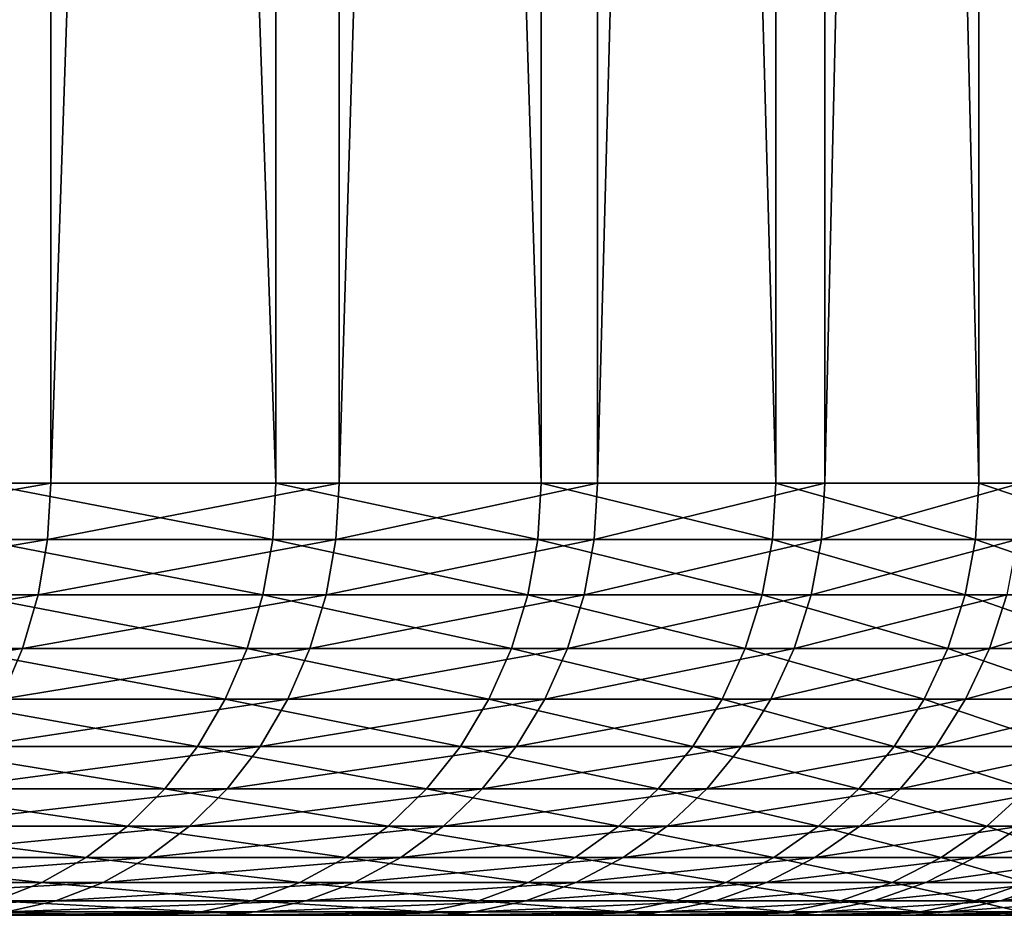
# Model space of a CAD drawing. Header units: metres. Extents: x -30 to 30, y -76 to 64.
# Tile 212 of 256: x 19.56 to 21.83, y -75.8 to -73.73. Entities that reach past the tile are written whole.
import ezdxf

# ---------------------------------------------------------------- set-up
doc = ezdxf.new("R2010")
doc.units = ezdxf.units.M
doc.layers.add('solid_508511', color=7, linetype='CONTINUOUS')

msp = doc.modelspace()

# ---------------------------------------------------------------- linework, layer by layer
at = {"layer": 'solid_508511'}
for points in [[(19.62764, -55.200001, -11.989819), (19.627636, -74.800003, -11.989826), (18.894047, -74.800003, -13.115449)], [(18.894051, -55.200001, -13.115442), (19.62764, -55.200001, -11.989819), (18.894047, -74.800003, -13.115449)], [(19.466145, -55.200001, 12.250276), (19.466154, -74.800003, 12.250259), (20.148247, -74.800003, 11.092707)], [(20.148237, -55.200001, 11.092723), (19.466145, -55.200001, 12.250276), (20.148247, -74.800003, 11.092707)], [(20.29425, -55.200001, -10.82328), (20.294245, -74.800003, -10.82329), (19.627636, -74.800003, -11.989826)], [(19.62764, -55.200001, -11.989819), (20.29425, -55.200001, -10.82328), (19.627636, -74.800003, -11.989826)], [(20.148237, -55.200001, 11.092723), (20.148247, -74.800003, 11.092707), (20.761585, -74.800003, 9.897301)], [(20.761578, -55.200001, 9.897318), (20.148237, -55.200001, 11.092723), (20.761585, -74.800003, 9.897301)], [(20.891607, -55.200001, -9.619809), (20.891603, -74.800003, -9.619819), (20.294245, -74.800003, -10.82329)], [(20.29425, -55.200001, -10.82328), (20.891607, -55.200001, -9.619809), (20.294245, -74.800003, -10.82329)], [(20.761578, -55.200001, 9.897318), (20.761585, -74.800003, 9.897301), (21.304077, -74.800003, 8.668121)], [(21.30407, -55.200001, 8.668138), (20.761578, -55.200001, 9.897318), (21.304077, -74.800003, 8.668121)], [(21.417673, -55.200001, -8.383511), (21.417669, -74.800003, -8.38352), (20.891603, -74.800003, -9.619819)], [(20.891607, -55.200001, -9.619809), (21.417673, -55.200001, -8.383511), (20.891603, -74.800003, -9.619819)], [(21.30407, -55.200001, 8.668138), (21.304077, -74.800003, 8.668121), (21.773869, -74.800003, 7.409362)], [(21.773863, -55.200001, 7.409379), (21.30407, -55.200001, 8.668138), (21.773869, -74.800003, 7.409362)], [(21.870653, -55.200001, -7.118603), (21.870649, -74.800003, -7.118614), (21.417669, -74.800003, -8.38352)], [(21.417673, -55.200001, -8.383511), (21.870653, -55.200001, -7.118603), (21.417669, -74.800003, -8.38352)], [(21.773863, -55.200001, 7.409379), (21.773869, -74.800003, 7.409362), (22.169359, -74.800003, 6.125319)], [(22.169353, -55.200001, 6.125336), (21.773863, -55.200001, 7.409379), (22.169359, -74.800003, 6.125319)], [(18.887018, -74.930527, -13.110572), (18.894047, -74.800003, -13.115449), (19.627636, -74.800003, -11.989826)], [(19.620335, -74.930527, -11.985368), (18.887018, -74.930527, -13.110572), (19.627636, -74.800003, -11.989826)], [(19.458914, -74.930527, 12.245701), (20.140753, -74.930527, 11.088578), (19.466154, -74.800003, 12.250259)], [(20.140753, -74.930527, 11.088578), (20.148247, -74.800003, 11.092707), (19.466154, -74.800003, 12.250259)], [(19.620335, -74.930527, -11.985368), (19.627636, -74.800003, -11.989826), (20.294245, -74.800003, -10.82329)], [(20.286697, -74.930527, -10.819264), (19.620335, -74.930527, -11.985368), (20.294245, -74.800003, -10.82329)], [(20.140753, -74.930527, 11.088578), (20.753864, -74.930527, 9.893618), (20.148247, -74.800003, 11.092707)], [(20.753864, -74.930527, 9.893618), (20.761585, -74.800003, 9.897301), (20.148247, -74.800003, 11.092707)], [(20.286697, -74.930527, -10.819264), (20.294245, -74.800003, -10.82329), (20.891603, -74.800003, -9.619819)], [(20.883833, -74.930527, -9.616241), (20.286697, -74.930527, -10.819264), (20.891603, -74.800003, -9.619819)], [(20.753864, -74.930527, 9.893618), (21.296152, -74.930527, 8.664895), (20.761585, -74.800003, 9.897301)], [(21.296152, -74.930527, 8.664895), (21.304077, -74.800003, 8.668121), (20.761585, -74.800003, 9.897301)], [(20.883833, -74.930527, -9.616241), (20.891603, -74.800003, -9.619819), (21.417669, -74.800003, -8.38352)], [(21.409702, -74.930527, -8.380404), (20.883833, -74.930527, -9.616241), (21.417669, -74.800003, -8.38352)], [(21.296152, -74.930527, 8.664895), (21.76577, -74.930527, 7.406605), (21.304077, -74.800003, 8.668121)], [(21.76577, -74.930527, 7.406605), (21.773869, -74.800003, 7.409362), (21.304077, -74.800003, 8.668121)], [(21.409702, -74.930527, -8.380404), (21.417669, -74.800003, -8.38352), (21.870649, -74.800003, -7.118614)], [(21.862514, -74.930527, -7.115968), (21.409702, -74.930527, -8.380404), (21.870649, -74.800003, -7.118614)], [(21.76577, -74.930527, 7.406605), (22.161114, -74.930527, 6.123039), (21.773869, -74.800003, 7.409362)], [(22.161114, -74.930527, 6.123039), (22.169359, -74.800003, 6.125319), (21.773869, -74.800003, 7.409362)], [(18.866026, -75.058945, -13.096001), (18.887018, -74.930527, -13.110572), (19.620335, -74.930527, -11.985368)], [(19.598528, -75.058945, -11.972047), (18.866026, -75.058945, -13.096001), (19.620335, -74.930527, -11.985368)], [(19.437288, -75.058945, 12.232091), (20.118368, -75.058945, 11.076255), (19.458914, -74.930527, 12.245701)], [(20.118368, -75.058945, 11.076255), (20.140753, -74.930527, 11.088578), (19.458914, -74.930527, 12.245701)], [(19.598528, -75.058945, -11.972047), (19.620335, -74.930527, -11.985368), (20.286697, -74.930527, -10.819264)], [(20.264149, -75.058945, -10.80724), (19.598528, -75.058945, -11.972047), (20.286697, -74.930527, -10.819264)], [(20.118368, -75.058945, 11.076255), (20.730799, -75.058945, 9.882622), (20.140753, -74.930527, 11.088578)], [(20.730799, -75.058945, 9.882622), (20.753864, -74.930527, 9.893618), (20.140753, -74.930527, 11.088578)], [(20.264149, -75.058945, -10.80724), (20.286697, -74.930527, -10.819264), (20.883833, -74.930527, -9.616241)], [(20.860622, -75.058945, -9.605554), (20.264149, -75.058945, -10.80724), (20.883833, -74.930527, -9.616241)], [(20.730799, -75.058945, 9.882622), (21.272484, -75.058945, 8.655265), (20.753864, -74.930527, 9.893618)], [(21.272484, -75.058945, 8.655265), (21.296152, -74.930527, 8.664895), (20.753864, -74.930527, 9.893618)], [(20.860622, -75.058945, -9.605554), (20.883833, -74.930527, -9.616241), (21.409702, -74.930527, -8.380404)], [(21.385908, -75.058945, -8.371089), (20.860622, -75.058945, -9.605554), (21.409702, -74.930527, -8.380404)], [(21.272484, -75.058945, 8.655265), (21.741579, -75.058945, 7.398373), (21.296152, -74.930527, 8.664895)], [(21.741579, -75.058945, 7.398373), (21.76577, -74.930527, 7.406605), (21.296152, -74.930527, 8.664895)], [(21.385908, -75.058945, -8.371089), (21.409702, -74.930527, -8.380404), (21.862514, -74.930527, -7.115968)], [(21.838217, -75.058945, -7.108059), (21.385908, -75.058945, -8.371089), (21.862514, -74.930527, -7.115968)], [(21.741579, -75.058945, 7.398373), (22.136482, -75.058945, 6.116234), (21.76577, -74.930527, 7.406605)], [(22.136482, -75.058945, 6.116234), (22.161114, -74.930527, 6.123039), (21.76577, -74.930527, 7.406605)], [(18.831432, -75.182922, -13.071986), (18.866026, -75.058945, -13.096001), (19.598528, -75.058945, -11.972047)], [(19.56259, -75.182922, -11.950094), (18.831432, -75.182922, -13.071986), (19.598528, -75.058945, -11.972047)], [(19.401646, -75.182922, 12.209661), (20.081478, -75.182922, 11.055944), (19.437288, -75.058945, 12.232091)], [(20.081478, -75.182922, 11.055944), (20.118368, -75.058945, 11.076255), (19.437288, -75.058945, 12.232091)], [(19.56259, -75.182922, -11.950094), (19.598528, -75.058945, -11.972047), (20.264149, -75.058945, -10.80724)], [(20.226992, -75.182922, -10.787422), (19.56259, -75.182922, -11.950094), (20.264149, -75.058945, -10.80724)], [(20.081478, -75.182922, 11.055944), (20.692783, -75.182922, 9.8645), (20.118368, -75.058945, 11.076255)], [(20.692783, -75.182922, 9.8645), (20.730799, -75.058945, 9.882622), (20.118368, -75.058945, 11.076255)], [(20.226992, -75.182922, -10.787422), (20.264149, -75.058945, -10.80724), (20.860622, -75.058945, -9.605554)], [(20.822369, -75.182922, -9.58794), (20.226992, -75.182922, -10.787422), (20.860622, -75.058945, -9.605554)], [(20.692783, -75.182922, 9.8645), (21.233477, -75.182922, 8.639394), (20.730799, -75.058945, 9.882622)], [(21.233477, -75.182922, 8.639394), (21.272484, -75.058945, 8.655265), (20.730799, -75.058945, 9.882622)], [(20.822369, -75.182922, -9.58794), (20.860622, -75.058945, -9.605554), (21.385908, -75.058945, -8.371089)], [(21.346693, -75.182922, -8.355739), (20.822369, -75.182922, -9.58794), (21.385908, -75.058945, -8.371089)], [(21.233477, -75.182922, 8.639394), (21.701712, -75.182922, 7.384807), (21.272484, -75.058945, 8.655265)], [(21.701712, -75.182922, 7.384807), (21.741579, -75.058945, 7.398373), (21.272484, -75.058945, 8.655265)], [(21.346693, -75.182922, -8.355739), (21.385908, -75.058945, -8.371089), (21.838217, -75.058945, -7.108059)], [(21.798172, -75.182922, -7.095025), (21.346693, -75.182922, -8.355739), (21.838217, -75.058945, -7.108059)], [(21.701712, -75.182922, 7.384807), (22.095892, -75.182922, 6.105019), (21.741579, -75.058945, 7.398373)], [(22.095892, -75.182922, 6.105019), (22.136482, -75.058945, 6.116234), (21.741579, -75.058945, 7.398373)], [(21.798172, -75.182922, -7.095025), (21.838217, -75.058945, -7.108059), (22.216003, -75.058945, -5.820773)], [(22.175266, -75.182922, -5.810099), (21.798172, -75.182922, -7.095025), (22.216003, -75.058945, -5.820773)], [(18.783827, -75.300339, -13.03894), (18.831432, -75.182922, -13.071986), (19.56259, -75.182922, -11.950094)], [(19.513136, -75.300339, -11.919885), (18.783827, -75.300339, -13.03894), (19.56259, -75.182922, -11.950094)], [(19.352598, -75.300339, 12.178795), (20.030712, -75.300339, 11.027995), (19.401646, -75.182922, 12.209661)], [(20.030712, -75.300339, 11.027995), (20.081478, -75.182922, 11.055944), (19.401646, -75.182922, 12.209661)], [(19.513136, -75.300339, -11.919885), (19.56259, -75.182922, -11.950094), (20.226992, -75.182922, -10.787422)], [(20.175858, -75.300339, -10.760153), (19.513136, -75.300339, -11.919885), (20.226992, -75.182922, -10.787422)], [(20.030712, -75.300339, 11.027995), (20.640472, -75.300339, 9.839563), (20.081478, -75.182922, 11.055944)], [(20.640472, -75.300339, 9.839563), (20.692783, -75.182922, 9.8645), (20.081478, -75.182922, 11.055944)], [(20.175858, -75.300339, -10.760153), (20.226992, -75.182922, -10.787422), (20.822369, -75.182922, -9.58794)], [(20.769732, -75.300339, -9.563702), (20.175858, -75.300339, -10.760153), (20.822369, -75.182922, -9.58794)], [(20.640472, -75.300339, 9.839563), (21.1798, -75.300339, 8.617554), (20.692783, -75.182922, 9.8645)], [(21.1798, -75.300339, 8.617554), (21.233477, -75.182922, 8.639394), (20.692783, -75.182922, 9.8645)], [(20.769732, -75.300339, -9.563702), (20.822369, -75.182922, -9.58794), (21.346693, -75.182922, -8.355739)], [(21.292728, -75.300339, -8.334616), (20.769732, -75.300339, -9.563702), (21.346693, -75.182922, -8.355739)], [(21.1798, -75.300339, 8.617554), (21.646851, -75.300339, 7.366138), (21.233477, -75.182922, 8.639394)], [(21.646851, -75.300339, 7.366138), (21.701712, -75.182922, 7.384807), (21.233477, -75.182922, 8.639394)], [(21.292728, -75.300339, -8.334616), (21.346693, -75.182922, -8.355739), (21.798172, -75.182922, -7.095025)], [(21.743067, -75.300339, -7.077089), (21.292728, -75.300339, -8.334616), (21.798172, -75.182922, -7.095025)], [(21.646851, -75.300339, 7.366138), (22.040033, -75.300339, 6.089586), (21.701712, -75.182922, 7.384807)], [(22.040033, -75.300339, 6.089586), (22.095892, -75.182922, 6.105019), (21.701712, -75.182922, 7.384807)], [(21.743067, -75.300339, -7.077089), (21.798172, -75.182922, -7.095025), (22.175266, -75.182922, -5.810099)], [(22.119207, -75.300339, -5.795412), (21.743067, -75.300339, -7.077089), (22.175266, -75.182922, -5.810099)], [(19.290989, -75.40918, 12.140023), (19.966944, -75.40918, 10.992887), (19.352598, -75.300339, 12.178795)], [(19.966944, -75.40918, 10.992887), (20.030712, -75.300339, 11.027995), (19.352598, -75.300339, 12.178795)], [(19.451015, -75.40918, -11.881937), (19.513136, -75.300339, -11.919885), (20.175858, -75.300339, -10.760153)], [(20.111628, -75.40918, -10.725897), (19.451015, -75.40918, -11.881937), (20.175858, -75.300339, -10.760153)], [(19.966944, -75.40918, 10.992887), (20.574762, -75.40918, 9.808238), (20.030712, -75.300339, 11.027995)], [(20.574762, -75.40918, 9.808238), (20.640472, -75.300339, 9.839563), (20.030712, -75.300339, 11.027995)], [(20.111628, -75.40918, -10.725897), (20.175858, -75.300339, -10.760153), (20.769732, -75.300339, -9.563702)], [(20.703609, -75.40918, -9.533256), (20.111628, -75.40918, -10.725897), (20.769732, -75.300339, -9.563702)], [(20.574762, -75.40918, 9.808238), (21.112371, -75.40918, 8.590119), (20.640472, -75.300339, 9.839563)], [(21.112371, -75.40918, 8.590119), (21.1798, -75.300339, 8.617554), (20.640472, -75.300339, 9.839563)], [(20.703609, -75.40918, -9.533256), (20.769732, -75.300339, -9.563702), (21.292728, -75.300339, -8.334616)], [(21.224943, -75.40918, -8.308083), (20.703609, -75.40918, -9.533256), (21.292728, -75.300339, -8.334616)], [(21.112371, -75.40918, 8.590119), (21.577936, -75.40918, 7.342688), (21.1798, -75.300339, 8.617554)], [(21.577936, -75.40918, 7.342688), (21.646851, -75.300339, 7.366138), (21.1798, -75.300339, 8.617554)], [(21.224943, -75.40918, -8.308083), (21.292728, -75.300339, -8.334616), (21.743067, -75.300339, -7.077089)], [(21.673847, -75.40918, -7.054559), (21.224943, -75.40918, -8.308083), (21.743067, -75.300339, -7.077089)], [(21.577936, -75.40918, 7.342688), (21.969868, -75.40918, 6.070199), (21.646851, -75.300339, 7.366138)], [(21.969868, -75.40918, 6.070199), (22.040033, -75.300339, 6.089586), (21.646851, -75.300339, 7.366138)], [(21.673847, -75.40918, -7.054559), (21.743067, -75.300339, -7.077089), (22.119207, -75.300339, -5.795412)], [(22.04879, -75.40918, -5.776961), (21.673847, -75.40918, -7.054559), (22.119207, -75.300339, -5.795412)], [(19.217873, -75.507568, 12.09401), (19.891266, -75.507568, 10.951221), (19.290989, -75.40918, 12.140023)], [(19.891266, -75.507568, 10.951221), (19.966944, -75.40918, 10.992887), (19.290989, -75.40918, 12.140023)], [(19.377291, -75.507568, -11.836902), (19.451015, -75.40918, -11.881937), (20.111628, -75.40918, -10.725897)], [(20.0354, -75.507568, -10.685244), (19.377291, -75.507568, -11.836902), (20.111628, -75.40918, -10.725897)], [(19.891266, -75.507568, 10.951221), (20.49678, -75.507568, 9.771063), (19.966944, -75.40918, 10.992887)], [(20.49678, -75.507568, 9.771063), (20.574762, -75.40918, 9.808238), (19.966944, -75.40918, 10.992887)], [(20.0354, -75.507568, -10.685244), (20.111628, -75.40918, -10.725897), (20.703609, -75.40918, -9.533256)], [(20.625139, -75.507568, -9.497123), (20.0354, -75.507568, -10.685244), (20.703609, -75.40918, -9.533256)], [(20.49678, -75.507568, 9.771063), (21.032352, -75.507568, 8.557561), (20.574762, -75.40918, 9.808238)], [(21.032352, -75.507568, 8.557561), (21.112371, -75.40918, 8.590119), (20.574762, -75.40918, 9.808238)], [(20.625139, -75.507568, -9.497123), (20.703609, -75.40918, -9.533256), (21.224943, -75.40918, -8.308083)], [(21.144495, -75.507568, -8.276593), (20.625139, -75.507568, -9.497123), (21.224943, -75.40918, -8.308083)], [(21.032352, -75.507568, 8.557561), (21.496151, -75.507568, 7.314857), (21.112371, -75.40918, 8.590119)], [(21.496151, -75.507568, 7.314857), (21.577936, -75.40918, 7.342688), (21.112371, -75.40918, 8.590119)], [(21.144495, -75.507568, -8.276593), (21.224943, -75.40918, -8.308083), (21.673847, -75.40918, -7.054559)], [(21.591698, -75.507568, -7.02782), (21.144495, -75.507568, -8.276593), (21.673847, -75.40918, -7.054559)], [(21.496151, -75.507568, 7.314857), (21.886597, -75.507568, 6.047192), (21.577936, -75.40918, 7.342688)], [(21.886597, -75.507568, 6.047192), (21.969868, -75.40918, 6.070199), (21.577936, -75.40918, 7.342688)], [(21.591698, -75.507568, -7.02782), (21.673847, -75.40918, -7.054559), (22.04879, -75.40918, -5.776961)], [(21.965219, -75.507568, -5.755065), (21.591698, -75.507568, -7.02782), (22.04879, -75.40918, -5.776961)], [(19.134501, -75.593834, 12.041544), (19.804974, -75.593834, 10.903713), (19.217873, -75.507568, 12.09401)], [(19.804974, -75.593834, 10.903713), (19.891266, -75.507568, 10.951221), (19.217873, -75.507568, 12.09401)], [(19.29323, -75.593834, -11.785551), (19.377291, -75.507568, -11.836902), (20.0354, -75.507568, -10.685244)], [(19.948483, -75.593834, -10.638889), (19.29323, -75.593834, -11.785551), (20.0354, -75.507568, -10.685244)], [(19.804974, -75.593834, 10.903713), (20.407862, -75.593834, 9.728674), (19.891266, -75.507568, 10.951221)], [(20.407862, -75.593834, 9.728674), (20.49678, -75.507568, 9.771063), (19.891266, -75.507568, 10.951221)], [(19.948483, -75.593834, -10.638889), (20.0354, -75.507568, -10.685244), (20.625139, -75.507568, -9.497123)], [(20.535664, -75.593834, -9.455922), (19.948483, -75.593834, -10.638889), (20.625139, -75.507568, -9.497123)], [(20.407862, -75.593834, 9.728674), (20.941109, -75.593834, 8.520436), (20.49678, -75.507568, 9.771063)], [(20.941109, -75.593834, 8.520436), (21.032352, -75.507568, 8.557561), (20.49678, -75.507568, 9.771063)], [(20.535664, -75.593834, -9.455922), (20.625139, -75.507568, -9.497123), (21.144495, -75.507568, -8.276593)], [(21.052767, -75.593834, -8.240687), (20.535664, -75.593834, -9.455922), (21.144495, -75.507568, -8.276593)], [(20.941109, -75.593834, 8.520436), (21.402897, -75.593834, 7.283124), (21.032352, -75.507568, 8.557561)], [(21.402897, -75.593834, 7.283124), (21.496151, -75.507568, 7.314857), (21.032352, -75.507568, 8.557561)], [(21.052767, -75.593834, -8.240687), (21.144495, -75.507568, -8.276593), (21.591698, -75.507568, -7.02782)], [(21.49803, -75.593834, -6.997332), (21.052767, -75.593834, -8.240687), (21.591698, -75.507568, -7.02782)], [(21.402897, -75.593834, 7.283124), (21.791649, -75.593834, 6.020958), (21.496151, -75.507568, 7.314857)], [(21.791649, -75.593834, 6.020958), (21.886597, -75.507568, 6.047192), (21.496151, -75.507568, 7.314857)], [(21.49803, -75.593834, -6.997332), (21.591698, -75.507568, -7.02782), (21.965219, -75.507568, -5.755065)], [(21.86993, -75.593834, -5.730099), (21.49803, -75.593834, -6.997332), (21.965219, -75.507568, -5.755065)], [(21.791649, -75.593834, 6.020958), (22.106039, -75.593834, 4.738245), (21.886597, -75.507568, 6.047192)], [(19.042307, -75.666481, 11.983524), (19.709547, -75.666481, 10.851176), (19.134501, -75.593834, 12.041544)], [(19.709547, -75.666481, 10.851176), (19.804974, -75.593834, 10.903713), (19.134501, -75.593834, 12.041544)], [(19.20027, -75.666481, -11.728765), (19.29323, -75.593834, -11.785551), (19.948483, -75.593834, -10.638889)], [(19.852365, -75.666481, -10.587628), (19.20027, -75.666481, -11.728765), (19.948483, -75.593834, -10.638889)], [(19.709547, -75.666481, 10.851176), (20.30953, -75.666481, 9.681799), (19.804974, -75.593834, 10.903713)], [(20.30953, -75.666481, 9.681799), (20.407862, -75.593834, 9.728674), (19.804974, -75.593834, 10.903713)], [(19.852365, -75.666481, -10.587628), (19.948483, -75.593834, -10.638889), (20.535664, -75.593834, -9.455922)], [(20.436716, -75.666481, -9.410361), (19.852365, -75.666481, -10.587628), (20.535664, -75.593834, -9.455922)], [(20.30953, -75.666481, 9.681799), (20.84021, -75.666481, 8.479383), (20.407862, -75.593834, 9.728674)], [(20.84021, -75.666481, 8.479383), (20.941109, -75.593834, 8.520436), (20.407862, -75.593834, 9.728674)], [(20.436716, -75.666481, -9.410361), (20.535664, -75.593834, -9.455922), (21.052767, -75.593834, -8.240687)], [(20.951328, -75.666481, -8.200982), (20.436716, -75.666481, -9.410361), (21.052767, -75.593834, -8.240687)], [(20.84021, -75.666481, 8.479383), (21.299772, -75.666481, 7.248032), (20.941109, -75.593834, 8.520436)], [(21.299772, -75.666481, 7.248032), (21.402897, -75.593834, 7.283124), (20.941109, -75.593834, 8.520436)], [(20.951328, -75.666481, -8.200982), (21.052767, -75.593834, -8.240687), (21.49803, -75.593834, -6.997332)], [(21.394445, -75.666481, -6.963617), (20.951328, -75.666481, -8.200982), (21.49803, -75.593834, -6.997332)], [(21.299772, -75.666481, 7.248032), (21.686651, -75.666481, 5.991947), (21.402897, -75.593834, 7.283124)], [(21.394445, -75.666481, -6.963617), (21.49803, -75.593834, -6.997332), (21.86993, -75.593834, -5.730099)], [(21.764555, -75.666481, -5.70249), (21.394445, -75.666481, -6.963617), (21.86993, -75.593834, -5.730099)], [(21.686651, -75.666481, 5.991947), (21.791649, -75.593834, 6.020958), (21.402897, -75.593834, 7.283124)], [(21.686651, -75.666481, 5.991947), (21.999525, -75.666481, 4.715415), (21.791649, -75.593834, 6.020958)], [(21.764555, -75.666481, -5.70249), (21.86993, -75.593834, -5.730099), (22.167204, -75.593834, -4.443312)], [(22.060396, -75.666481, -4.421903), (21.764555, -75.666481, -5.70249), (22.167204, -75.593834, -4.443312)], [(21.999525, -75.666481, 4.715415), (22.106039, -75.593834, 4.738245), (21.791649, -75.593834, 6.020958)], [(18.942867, -75.724281, 11.920947), (19.606625, -75.724281, 10.794512), (19.042307, -75.666481, 11.983524)], [(19.606625, -75.724281, 10.794512), (19.709547, -75.666481, 10.851176), (19.042307, -75.666481, 11.983524)], [(19.100006, -75.724281, -11.667518), (19.20027, -75.666481, -11.728765), (19.852365, -75.666481, -10.587628)], [(19.748697, -75.724281, -10.532339), (19.100006, -75.724281, -11.667518), (19.852365, -75.666481, -10.587628)], [(19.606625, -75.724281, 10.794512), (20.203476, -75.724281, 9.631241), (19.709547, -75.666481, 10.851176)], [(20.203476, -75.724281, 9.631241), (20.30953, -75.666481, 9.681799), (19.709547, -75.666481, 10.851176)], [(19.748697, -75.724281, -10.532339), (19.852365, -75.666481, -10.587628), (20.436716, -75.666481, -9.410361)], [(20.329996, -75.724281, -9.36122), (19.748697, -75.724281, -10.532339), (20.436716, -75.666481, -9.410361)], [(20.203476, -75.724281, 9.631241), (20.731382, -75.724281, 8.435103), (20.30953, -75.666481, 9.681799)], [(20.731382, -75.724281, 8.435103), (20.84021, -75.666481, 8.479383), (20.30953, -75.666481, 9.681799)], [(20.329996, -75.724281, -9.36122), (20.436716, -75.666481, -9.410361), (20.951328, -75.666481, -8.200982)], [(20.841921, -75.724281, -8.158156), (20.329996, -75.724281, -9.36122), (20.951328, -75.666481, -8.200982)], [(20.731382, -75.724281, 8.435103), (21.188545, -75.724281, 7.210183), (20.84021, -75.666481, 8.479383)], [(21.188545, -75.724281, 7.210183), (21.299772, -75.666481, 7.248032), (20.84021, -75.666481, 8.479383)], [(20.841921, -75.724281, -8.158156), (20.951328, -75.666481, -8.200982), (21.394445, -75.666481, -6.963617)], [(21.282724, -75.724281, -6.927253), (20.841921, -75.724281, -8.158156), (21.394445, -75.666481, -6.963617)], [(21.188545, -75.724281, 7.210183), (21.573404, -75.724281, 5.960658), (21.299772, -75.666481, 7.248032)], [(21.282724, -75.724281, -6.927253), (21.394445, -75.666481, -6.963617), (21.764555, -75.666481, -5.70249)], [(21.650902, -75.724281, -5.672711), (21.282724, -75.724281, -6.927253), (21.764555, -75.666481, -5.70249)], [(21.573404, -75.724281, 5.960658), (21.686651, -75.666481, 5.991947), (21.299772, -75.666481, 7.248032)], [(21.573404, -75.724281, 5.960658), (21.884645, -75.724281, 4.690792), (21.686651, -75.666481, 5.991947)], [(21.650902, -75.724281, -5.672711), (21.764555, -75.666481, -5.70249), (22.060396, -75.666481, -4.421903)], [(21.945196, -75.724281, -4.398812), (21.650902, -75.724281, -5.672711), (22.060396, -75.666481, -4.421903)], [(21.884645, -75.724281, 4.690792), (21.999525, -75.666481, 4.715415), (21.686651, -75.666481, 5.991947)], [(19.497969, -75.766228, 10.734691), (19.606625, -75.724281, 10.794512), (18.942867, -75.724281, 11.920947)], [(18.994158, -75.766228, -11.602859), (19.100006, -75.724281, -11.667518), (19.748697, -75.724281, -10.532339)], [(19.639254, -75.766228, -10.473971), (18.994158, -75.766228, -11.602859), (19.748697, -75.724281, -10.532339)], [(19.497969, -75.766228, 10.734691), (20.091511, -75.766228, 9.577867), (19.606625, -75.724281, 10.794512)], [(20.091511, -75.766228, 9.577867), (20.203476, -75.724281, 9.631241), (19.606625, -75.724281, 10.794512)], [(19.639254, -75.766228, -10.473971), (19.748697, -75.724281, -10.532339), (20.329996, -75.724281, -9.36122)], [(20.217331, -75.766228, -9.309342), (19.639254, -75.766228, -10.473971), (20.329996, -75.724281, -9.36122)], [(20.091511, -75.766228, 9.577867), (20.616493, -75.766228, 8.388358), (20.203476, -75.724281, 9.631241)], [(20.616493, -75.766228, 8.388358), (20.731382, -75.724281, 8.435103), (20.203476, -75.724281, 9.631241)], [(20.217331, -75.766228, -9.309342), (20.329996, -75.724281, -9.36122), (20.841921, -75.724281, -8.158156)], [(20.726419, -75.766228, -8.112946), (20.217331, -75.766228, -9.309342), (20.841921, -75.724281, -8.158156)], [(20.616493, -75.766228, 8.388358), (21.071123, -75.766228, 7.170226), (20.731382, -75.724281, 8.435103)], [(20.726419, -75.766228, -8.112946), (20.841921, -75.724281, -8.158156), (21.282724, -75.724281, -6.927253)], [(21.16478, -75.766228, -6.888864), (20.726419, -75.766228, -8.112946), (21.282724, -75.724281, -6.927253)], [(21.071123, -75.766228, 7.170226), (21.188545, -75.724281, 7.210183), (20.731382, -75.724281, 8.435103)], [(21.071123, -75.766228, 7.170226), (21.453848, -75.766228, 5.927625), (21.188545, -75.724281, 7.210183)], [(21.16478, -75.766228, -6.888864), (21.282724, -75.724281, -6.927253), (21.650902, -75.724281, -5.672711)], [(21.530916, -75.766228, -5.641274), (21.16478, -75.766228, -6.888864), (21.650902, -75.724281, -5.672711)], [(21.453848, -75.766228, 5.927625), (21.573404, -75.724281, 5.960658), (21.188545, -75.724281, 7.210183)], [(21.453848, -75.766228, 5.927625), (21.763365, -75.766228, 4.664796), (21.573404, -75.724281, 5.960658)], [(21.530916, -75.766228, -5.641274), (21.650902, -75.724281, -5.672711), (21.945196, -75.724281, -4.398812)], [(21.823582, -75.766228, -4.374434), (21.530916, -75.766228, -5.641274), (21.945196, -75.724281, -4.398812)], [(21.763365, -75.766228, 4.664796), (21.884645, -75.724281, 4.690792), (21.573404, -75.724281, 5.960658)], [(21.763365, -75.766228, 4.664796), (21.998613, -75.766228, 3.38605), (21.884645, -75.724281, 4.690792)], [(21.823582, -75.766228, -4.374434), (21.945196, -75.724281, -4.398812), (22.164604, -75.724281, -3.109902)], [(22.041773, -75.766228, -3.092667), (21.823582, -75.766228, -4.374434), (22.164604, -75.724281, -3.109902)], [(18.884539, -75.791618, -11.535897), (18.994158, -75.766228, -11.602859), (19.639254, -75.766228, -10.473971)], [(19.525913, -75.791618, -10.413525), (18.884539, -75.791618, -11.535897), (19.639254, -75.766228, -10.473971)], [(19.385443, -75.791618, 10.672739), (19.975561, -75.791618, 9.522591), (19.497969, -75.766228, 10.734691)], [(19.975561, -75.791618, 9.522591), (20.091511, -75.766228, 9.577867), (19.497969, -75.766228, 10.734691)], [(19.525913, -75.791618, -10.413525), (19.639254, -75.766228, -10.473971), (20.217331, -75.766228, -9.309342)], [(20.100655, -75.791618, -9.255616), (19.525913, -75.791618, -10.413525), (20.217331, -75.766228, -9.309342)], [(19.975561, -75.791618, 9.522591), (20.497513, -75.791618, 8.339948), (20.091511, -75.766228, 9.577867)], [(20.497513, -75.791618, 8.339948), (20.616493, -75.766228, 8.388358), (20.091511, -75.766228, 9.577867)], [(20.100655, -75.791618, -9.255616), (20.217331, -75.766228, -9.309342), (20.726419, -75.766228, -8.112946)], [(20.606804, -75.791618, -8.066125), (20.100655, -75.791618, -9.255616), (20.726419, -75.766228, -8.112946)], [(20.497513, -75.791618, 8.339948), (20.949518, -75.791618, 7.128845), (20.616493, -75.766228, 8.388358)], [(20.606804, -75.791618, -8.066125), (20.726419, -75.766228, -8.112946), (21.16478, -75.766228, -6.888864)], [(21.042635, -75.791618, -6.849107), (20.606804, -75.791618, -8.066125), (21.16478, -75.766228, -6.888864)], [(20.949518, -75.791618, 7.128845), (21.071123, -75.766228, 7.170226), (20.616493, -75.766228, 8.388358)], [(20.949518, -75.791618, 7.128845), (21.330034, -75.791618, 5.893415), (21.071123, -75.766228, 7.170226)], [(21.042635, -75.791618, -6.849107), (21.16478, -75.766228, -6.888864), (21.530916, -75.766228, -5.641274)], [(21.406658, -75.791618, -5.608718), (21.042635, -75.791618, -6.849107), (21.530916, -75.766228, -5.641274)], [(21.330034, -75.791618, 5.893415), (21.453848, -75.766228, 5.927625), (21.071123, -75.766228, 7.170226)], [(21.330034, -75.791618, 5.893415), (21.637764, -75.791618, 4.637875), (21.453848, -75.766228, 5.927625)], [(21.406658, -75.791618, -5.608718), (21.530916, -75.766228, -5.641274), (21.823582, -75.766228, -4.374434)], [(21.697634, -75.791618, -4.349189), (21.406658, -75.791618, -5.608718), (21.823582, -75.766228, -4.374434)], [(21.637764, -75.791618, 4.637875), (21.763365, -75.766228, 4.664796), (21.453848, -75.766228, 5.927625)], [(21.637764, -75.791618, 4.637875), (21.871656, -75.791618, 3.366508), (21.763365, -75.766228, 4.664796)], [(21.697634, -75.791618, -4.349189), (21.823582, -75.766228, -4.374434), (22.041773, -75.766228, -3.092667)], [(21.914566, -75.791618, -3.074819), (21.697634, -75.791618, -4.349189), (22.041773, -75.766228, -3.092667)], [(21.871656, -75.791618, 3.366508), (21.998613, -75.766228, 3.38605), (21.763365, -75.766228, 4.664796)], [(-21.391874, -75.800003, 5.136892), (21.391874, -75.800003, 5.136892), (21.227554, -75.800003, 5.778483)], [(-21.227554, -75.800003, 5.778483), (-21.391874, -75.800003, 5.136892), (21.227554, -75.800003, 5.778483)], [(0, -75.800003, 4.95), (21.391874, -75.800003, 5.136892), (-21.391874, -75.800003, 5.136892)], [(-21.337389, -75.800003, -5.358715), (21.337389, -75.800003, -5.358714), (21.489029, -75.800003, -4.713971)], [(0, -75.800003, -4.95), (-21.337389, -75.800003, -5.358715), (21.489029, -75.800003, -4.713971)], [(-21.337389, -75.800003, -5.358715), (-21.166388, -75.800003, -5.998662), (21.337389, -75.800003, -5.358714)], [(-21.227554, -75.800003, 5.778483), (21.227554, -75.800003, 5.778483), (21.04397, -75.800003, 6.414927)], [(-21.04397, -75.800003, 6.414927), (-21.227554, -75.800003, 5.778483), (21.04397, -75.800003, 6.414927)], [(-21.166388, -75.800003, -5.998662), (21.166389, -75.800003, -5.998662), (21.337389, -75.800003, -5.358714)], [(-21.166388, -75.800003, -5.998662), (-20.976229, -75.800003, -6.633078), (21.166389, -75.800003, -5.998662)], [(-21.04397, -75.800003, 6.414927), (21.04397, -75.800003, 6.414927), (20.841322, -75.800003, 7.045511)], [(-20.841322, -75.800003, 7.04551), (-21.04397, -75.800003, 6.414927), (20.841322, -75.800003, 7.045511)], [(-20.976229, -75.800003, -6.633078), (20.976229, -75.800003, -6.633078), (21.166389, -75.800003, -5.998662)], [(-20.976229, -75.800003, -6.633078), (-20.767052, -75.800003, -7.261513), (20.976229, -75.800003, -6.633078)], [(-20.841322, -75.800003, 7.04551), (20.841322, -75.800003, 7.045511), (20.619801, -75.800003, 7.669664)], [(-20.619801, -75.800003, 7.669664), (-20.841322, -75.800003, 7.04551), (20.619801, -75.800003, 7.669664)], [(-20.767052, -75.800003, -7.261513), (20.767052, -75.800003, -7.261513), (20.976229, -75.800003, -6.633078)], [(-20.767052, -75.800003, -7.261513), (-20.539024, -75.800003, -7.883429), (20.767052, -75.800003, -7.261513)], [(-20.619801, -75.800003, 7.669664), (20.619801, -75.800003, 7.669664), (20.379559, -75.800003, 8.286953)], [(-20.379559, -75.800003, 8.286953), (-20.619801, -75.800003, 7.669664), (20.379559, -75.800003, 8.286953)], [(-20.539024, -75.800003, -7.883429), (20.539024, -75.800003, -7.883429), (20.767052, -75.800003, -7.261513)], [(-20.539024, -75.800003, -7.883429), (-20.292414, -75.800003, -8.498107), (20.539024, -75.800003, -7.883429)], [(-20.379559, -75.800003, 8.286953), (20.379559, -75.800003, 8.286953), (20.120855, -75.800003, 8.896688)], [(-20.120855, -75.800003, 8.896688), (-20.379559, -75.800003, 8.286953), (20.120855, -75.800003, 8.896688)], [(-20.292414, -75.800003, -8.498107), (20.292416, -75.800003, -8.498107), (20.539024, -75.800003, -7.883429)], [(-20.292414, -75.800003, -8.498107), (-20.027405, -75.800003, -9.105111), (20.292416, -75.800003, -8.498107)], [(-20.120855, -75.800003, 8.896688), (20.120855, -75.800003, 8.896688), (19.843939, -75.800003, 9.498316)], [(-19.843939, -75.800003, 9.498316), (-20.120855, -75.800003, 8.896688), (19.843939, -75.800003, 9.498316)], [(-20.027405, -75.800003, -9.105111), (20.027405, -75.800003, -9.10511), (20.292416, -75.800003, -8.498107)], [(-20.027405, -75.800003, -9.105111), (-19.744209, -75.800003, -9.703924), (20.027405, -75.800003, -9.10511)], [(-19.843939, -75.800003, 9.498316), (19.843939, -75.800003, 9.498316), (19.548998, -75.800003, 10.091417)], [(-19.744209, -75.800003, -9.703924), (19.744209, -75.800003, -9.703924), (20.027405, -75.800003, -9.10511)], [(-19.744209, -75.800003, -9.703924), (-19.443161, -75.800003, -10.293853), (19.744209, -75.800003, -9.703924)], [(-19.443161, -75.800003, -10.293853), (19.443161, -75.800003, -10.293853), (19.744209, -75.800003, -9.703924)], [(0.451952, -75.800003, 4.929318), (21.391874, -75.800003, 5.136892), (0, -75.800003, 4.95)], [(0.451975, -75.800003, -4.929316), (0, -75.800003, -4.95), (21.489029, -75.800003, -4.713971)], [(0.451952, -75.800003, 4.929318), (0.90327, -75.800003, 4.86689), (21.391874, -75.800003, 5.136892)], [(0.903297, -75.800003, -4.866885), (0.451975, -75.800003, -4.929316), (21.489029, -75.800003, -4.713971)], [(0.90327, -75.800003, 4.86689), (1.348695, -75.800003, 4.762718), (21.391874, -75.800003, 5.136892)], [(1.348716, -75.800003, -4.762712), (0.903297, -75.800003, -4.866885), (21.489029, -75.800003, -4.713971)], [(1.348695, -75.800003, 4.762718), (1.783321, -75.800003, 4.6176), (21.391874, -75.800003, 5.136892)], [(1.783332, -75.800003, -4.617596), (1.348716, -75.800003, -4.762712), (21.489029, -75.800003, -4.713971)], [(1.783321, -75.800003, 4.6176), (21.536818, -75.800003, 4.490602), (21.391874, -75.800003, 5.136892)], [(1.783321, -75.800003, 4.6176), (2.202208, -75.800003, 4.433146), (21.536818, -75.800003, 4.490602)], [(1.783332, -75.800003, -4.617596), (21.489029, -75.800003, -4.713971), (21.621189, -75.800003, -4.06499)], [(2.202213, -75.800003, -4.433144), (1.783332, -75.800003, -4.617596), (21.621189, -75.800003, -4.06499)], [(2.202208, -75.800003, 4.433146), (2.601942, -75.800003, 4.210984), (21.536818, -75.800003, 4.490602)], [(2.601943, -75.800003, -4.210983), (2.202213, -75.800003, -4.433144), (21.621189, -75.800003, -4.06499)], [(2.601942, -75.800003, 4.210984), (2.979606, -75.800003, 3.952777), (21.536818, -75.800003, 4.490602)], [(2.979609, -75.800003, -3.952775), (2.601943, -75.800003, -4.210983), (21.621189, -75.800003, -4.06499)], [(2.979606, -75.800003, 3.952777), (21.662245, -75.800003, 3.840192), (21.536818, -75.800003, 4.490602)], [(2.979606, -75.800003, 3.952777), (3.331959, -75.800003, 3.660673), (21.662245, -75.800003, 3.840192)], [(2.979609, -75.800003, -3.952775), (21.621189, -75.800003, -4.06499), (21.733768, -75.800003, -3.412227)], [(3.331965, -75.800003, -3.660669), (2.979609, -75.800003, -3.952775), (21.733768, -75.800003, -3.412227)], [(3.331959, -75.800003, 3.660673), (3.655875, -75.800003, 3.337224), (21.662245, -75.800003, 3.840192)], [(3.655881, -75.800003, -3.337218), (3.331965, -75.800003, -3.660669), (21.733768, -75.800003, -3.412227)], [(3.655875, -75.800003, 3.337224), (21.768023, -75.800003, 3.186394), (21.662245, -75.800003, 3.840192)], [(3.655875, -75.800003, 3.337224), (3.948421, -75.800003, 2.985376), (21.768023, -75.800003, 3.186394)], [(3.655881, -75.800003, -3.337218), (21.733768, -75.800003, -3.412227), (21.826635, -75.800003, -2.756433)], [(3.948424, -75.800003, -2.985372), (3.655881, -75.800003, -3.337218), (21.826635, -75.800003, -2.756433)], [(3.948421, -75.800003, 2.985376), (4.207246, -75.800003, 2.60798), (21.768023, -75.800003, 3.186394)], [(4.207248, -75.800003, -2.607976), (3.948424, -75.800003, -2.985372), (21.826635, -75.800003, -2.756433)], [(4.207246, -75.800003, 2.60798), (21.85408, -75.800003, 2.529666), (21.768023, -75.800003, 3.186394)], [(4.207246, -75.800003, 2.60798), (4.430126, -75.800003, 2.208276), (21.85408, -75.800003, 2.529666)], [(4.207248, -75.800003, -2.607976), (21.826635, -75.800003, -2.756433), (21.899717, -75.800003, -2.098177)], [(4.430128, -75.800003, -2.208272), (4.207248, -75.800003, -2.607976), (21.899717, -75.800003, -2.098177)], [(4.430126, -75.800003, 2.208276), (21.92033, -75.800003, 1.870592), (21.85408, -75.800003, 2.529666)], [(4.430126, -75.800003, 2.208276), (4.615125, -75.800003, 1.789721), (21.92033, -75.800003, 1.870592)], [(4.615127, -75.800003, -1.789716), (4.430128, -75.800003, -2.208272), (21.899717, -75.800003, -2.098177)], [(4.615125, -75.800003, 1.789721), (4.760698, -75.800003, 1.355817), (21.92033, -75.800003, 1.870592)], [(4.615127, -75.800003, -1.789716), (21.899717, -75.800003, -2.098177), (21.952959, -75.800003, -1.437922)], [(4.7607, -75.800003, -1.355812), (4.615127, -75.800003, -1.789716), (21.952959, -75.800003, -1.437922)], [(4.760698, -75.800003, 1.355817), (21.966702, -75.800003, 1.209918), (21.92033, -75.800003, 1.870592)], [(4.760698, -75.800003, 1.355817), (4.865558, -75.800003, 0.910406), (21.966702, -75.800003, 1.209918)], [(4.7607, -75.800003, -1.355812), (21.952959, -75.800003, -1.437922), (21.986294, -75.800003, -0.776422)], [(4.865559, -75.800003, -0.910402), (4.7607, -75.800003, -1.355812), (21.986294, -75.800003, -0.776422)], [(4.865558, -75.800003, 0.910406), (21.993172, -75.800003, 0.548107), (21.966702, -75.800003, 1.209918)], [(4.865558, -75.800003, 0.910406), (4.928844, -75.800003, 0.457138), (21.993172, -75.800003, 0.548107)], [(4.928844, -75.800003, -0.457134), (4.865559, -75.800003, -0.910402), (21.986294, -75.800003, -0.776422)], [(4.928844, -75.800003, 0.457138), (4.95, -75.800003, 0.000002), (21.993172, -75.800003, 0.548107)], [(4.928844, -75.800003, -0.457134), (21.986294, -75.800003, -0.776422), (21.999702, -75.800003, -0.114258)], [(4.95, -75.800003, 0.000002), (4.928844, -75.800003, -0.457134), (21.999702, -75.800003, -0.114258)], [(4.95, -75.800003, 0.000002), (21.999702, -75.800003, -0.114258), (21.993172, -75.800003, 0.548107)], [(19.385443, -75.791618, 10.672739), (19.548998, -75.800003, 10.091417), (19.843939, -75.800003, 9.498316)], [(19.385443, -75.791618, 10.672739), (19.843939, -75.800003, 9.498316), (19.975561, -75.791618, 9.522591)], [(20.100655, -75.791618, -9.255616), (19.744209, -75.800003, -9.703924), (19.443161, -75.800003, -10.293853)], [(20.100655, -75.791618, -9.255616), (19.443161, -75.800003, -10.293853), (19.525913, -75.791618, -10.413525)], [(20.100655, -75.791618, -9.255616), (20.027405, -75.800003, -9.10511), (19.744209, -75.800003, -9.703924)], [(19.975561, -75.791618, 9.522591), (19.843939, -75.800003, 9.498316), (20.120855, -75.800003, 8.896688)], [(19.975561, -75.791618, 9.522591), (20.120855, -75.800003, 8.896688), (20.497513, -75.791618, 8.339948)], [(20.606804, -75.791618, -8.066125), (20.292416, -75.800003, -8.498107), (20.027405, -75.800003, -9.10511)], [(20.606804, -75.791618, -8.066125), (20.027405, -75.800003, -9.10511), (20.100655, -75.791618, -9.255616)], [(20.497513, -75.791618, 8.339948), (20.120855, -75.800003, 8.896688), (20.379559, -75.800003, 8.286953)], [(20.606804, -75.791618, -8.066125), (20.539024, -75.800003, -7.883429), (20.292416, -75.800003, -8.498107)], [(20.497513, -75.791618, 8.339948), (20.379559, -75.800003, 8.286953), (20.619801, -75.800003, 7.669664)], [(20.497513, -75.791618, 8.339948), (20.619801, -75.800003, 7.669664), (20.949518, -75.791618, 7.128845)], [(21.042635, -75.791618, -6.849107), (20.767052, -75.800003, -7.261513), (20.539024, -75.800003, -7.883429)], [(21.042635, -75.791618, -6.849107), (20.539024, -75.800003, -7.883429), (20.606804, -75.791618, -8.066125)], [(20.949518, -75.791618, 7.128845), (20.619801, -75.800003, 7.669664), (20.841322, -75.800003, 7.045511)], [(21.042635, -75.791618, -6.849107), (20.976229, -75.800003, -6.633078), (20.767052, -75.800003, -7.261513)], [(20.949518, -75.791618, 7.128845), (20.841322, -75.800003, 7.045511), (21.04397, -75.800003, 6.414927)], [(20.949518, -75.791618, 7.128845), (21.04397, -75.800003, 6.414927), (21.330034, -75.791618, 5.893415)], [(21.406658, -75.791618, -5.608718), (21.166389, -75.800003, -5.998662), (20.976229, -75.800003, -6.633078)], [(21.406658, -75.791618, -5.608718), (20.976229, -75.800003, -6.633078), (21.042635, -75.791618, -6.849107)], [(21.330034, -75.791618, 5.893415), (21.04397, -75.800003, 6.414927), (21.227554, -75.800003, 5.778483)], [(21.406658, -75.791618, -5.608718), (21.337389, -75.800003, -5.358714), (21.166389, -75.800003, -5.998662)], [(21.330034, -75.791618, 5.893415), (21.227554, -75.800003, 5.778483), (21.391874, -75.800003, 5.136892)], [(21.330034, -75.791618, 5.893415), (21.391874, -75.800003, 5.136892), (21.637764, -75.791618, 4.637875)], [(21.697634, -75.791618, -4.349189), (21.489029, -75.800003, -4.713971), (21.337389, -75.800003, -5.358714)], [(21.697634, -75.791618, -4.349189), (21.337389, -75.800003, -5.358714), (21.406658, -75.791618, -5.608718)], [(21.637764, -75.791618, 4.637875), (21.391874, -75.800003, 5.136892), (21.536818, -75.800003, 4.490602)], [(21.697634, -75.791618, -4.349189), (21.621189, -75.800003, -4.06499), (21.489029, -75.800003, -4.713971)], [(21.637764, -75.791618, 4.637875), (21.536818, -75.800003, 4.490602), (21.662245, -75.800003, 3.840192)], [(21.914566, -75.791618, -3.074819), (21.733768, -75.800003, -3.412227), (21.621189, -75.800003, -4.06499)], [(21.914566, -75.791618, -3.074819), (21.621189, -75.800003, -4.06499), (21.697634, -75.791618, -4.349189)], [(21.637764, -75.791618, 4.637875), (21.662245, -75.800003, 3.840192), (21.871656, -75.791618, 3.366508)], [(21.871656, -75.791618, 3.366508), (21.662245, -75.800003, 3.840192), (21.768023, -75.800003, 3.186394)], [(21.914566, -75.791618, -3.074819), (21.826635, -75.800003, -2.756433), (21.733768, -75.800003, -3.412227)], [(21.871656, -75.791618, 3.366508), (21.768023, -75.800003, 3.186394), (21.85408, -75.800003, 2.529666)], [(22.056717, -75.791618, -1.789956), (21.899717, -75.800003, -2.098177), (21.826635, -75.800003, -2.756433)], [(22.056717, -75.791618, -1.789956), (21.826635, -75.800003, -2.756433), (21.914566, -75.791618, -3.074819)]]:
    msp.add_3dface(points, dxfattribs=at)

doc.saveas('drawing.dxf')
